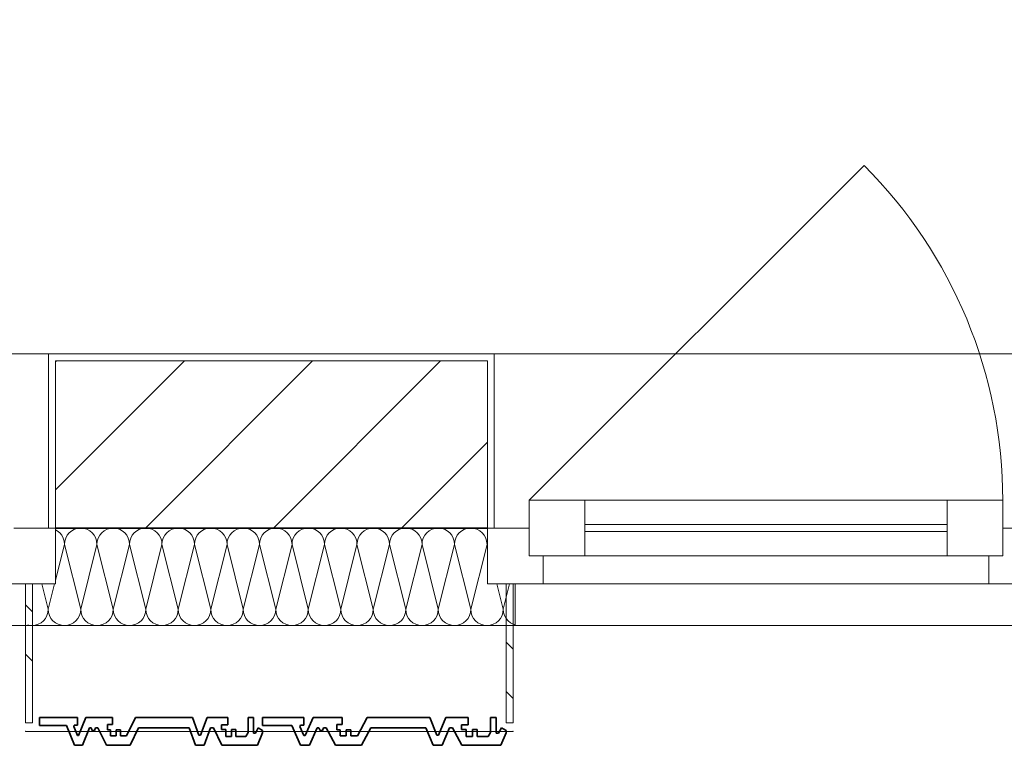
# Model space of a CAD drawing. Header units: metres. Extents: x -177922 to 5550634, y -507967 to 368279.
# Tile 70 of 125: x 3699852 to 3701266, y -59366 to -58324. Entities that reach past the tile are written whole.
import ezdxf

# ---------------------------------------------------------------- set-up
doc = ezdxf.new("R2010")
doc.units = ezdxf.units.M
doc.header["$LTSCALE"] = 0.05
doc.header["$PDSIZE"] = 0.8
for name, color, linetype in [('A_1_Bauteilschraffuren', 7, 'Continuous'), ('A_1_Fassaden', 7, 'Continuous'), ('A_1_Fenster', 7, 'Continuous'), ('A_1_Schraffuren', 7, 'Continuous'), ('A_1_Wände_Außen', 7, 'Continuous'), ('A_4_Umgrenzung_Raumlegende', 7, 'Continuous')]:
    doc.layers.add(name, color=color, linetype=linetype)
pattern_1 = [(0, (3733493.5, -38278.93), (0, 173.2051), [0, -100]), (0, (3733543.5, -38192.32), (0, 173.2051), [0, -100])]
pattern_2 = [(135, (3733493.5, -38278.93), (106.066, 106.066), []), (135, (3733458.14, -38314.28), (106.066, 106.066), [])]

# ---------------------------------------------------------------- blocks, each defined once
blk = doc.blocks.new('*X98', base_point=(3733493.5, -38278.9))
at = {"layer": 'A_1_Bauteilschraffuren', "color": 253, "linetype": 'Continuous', "lineweight": 13}
for p, q in [((3699906.5, -59057.9), (3699904, -59056.5)), ((3699910, -59060.8), (3699906.5, -59057.9)), ((3699912.9, -59064.3), (3699910, -59060.8)), ((3699915.1, -59068.3), (3699912.9, -59064.3)), ((3699920.8, -59064.3), (3699918.6, -59068.3)), ((3699923.7, -59060.8), (3699920.8, -59064.3)), ((3699927.2, -59057.9), (3699923.7, -59060.8)), ((3699931.2, -59055.7), (3699927.2, -59057.9)), ((3699935.6, -59054.4), (3699931.2, -59055.7)), ((3699940.2, -59053.9), (3699935.6, -59054.4)), ((3699944.7, -59054.4), (3699940.2, -59053.9)), ((3699949.1, -59055.7), (3699944.7, -59054.4)), ((3699953.1, -59057.9), (3699949.1, -59055.7)), ((3699956.7, -59060.8), (3699953.1, -59057.9)), ((3699959.6, -59064.3), (3699956.7, -59060.8)), ((3699961.7, -59068.3), (3699959.6, -59064.3)), ((3699967.4, -59064.3), (3699965.3, -59068.3)), ((3699970.3, -59060.8), (3699967.4, -59064.3)), ((3699973.9, -59057.9), (3699970.3, -59060.8)), ((3699977.9, -59055.7), (3699973.9, -59057.9)), ((3699982.3, -59054.4), (3699977.9, -59055.7)), ((3699986.8, -59053.9), (3699982.3, -59054.4)), ((3699991.4, -59054.4), (3699986.8, -59053.9)), ((3699995.8, -59055.7), (3699991.4, -59054.4)), ((3699999.8, -59057.9), (3699995.8, -59055.7)), ((3700003.3, -59060.8), (3699999.8, -59057.9)), ((3700006.2, -59064.3), (3700003.3, -59060.8)), ((3700008.4, -59068.3), (3700006.2, -59064.3)), ((3700014.1, -59064.3), (3700011.9, -59068.3)), ((3700017, -59060.8), (3700014.1, -59064.3)), ((3700020.5, -59057.9), (3700017, -59060.8)), ((3700024.6, -59055.7), (3700020.5, -59057.9)), ((3700028.9, -59054.4), (3700024.6, -59055.7)), ((3700033.5, -59053.9), (3700028.9, -59054.4)), ((3700038, -59054.4), (3700033.5, -59053.9)), ((3700042.4, -59055.7), (3700038, -59054.4)), ((3700046.5, -59057.9), (3700042.4, -59055.7)), ((3700050, -59060.8), (3700046.5, -59057.9)), ((3700052.9, -59064.3), (3700050, -59060.8)), ((3700055.1, -59068.3), (3700052.9, -59064.3)), ((3700060.8, -59064.3), (3700058.6, -59068.3)), ((3700063.7, -59060.8), (3700060.8, -59064.3)), ((3700067.2, -59057.9), (3700063.7, -59060.8)), ((3700071.2, -59055.7), (3700067.2, -59057.9)), ((3700075.6, -59054.4), (3700071.2, -59055.7)), ((3700080.2, -59053.9), (3700075.6, -59054.4)), ((3700084.7, -59054.4), (3700080.2, -59053.9)), ((3700089.1, -59055.7), (3700084.7, -59054.4)), ((3700093.1, -59057.9), (3700089.1, -59055.7)), ((3700096.7, -59060.8), (3700093.1, -59057.9)), ((3700099.6, -59064.3), (3700096.7, -59060.8)), ((3700101.7, -59068.3), (3700099.6, -59064.3)), ((3700107.4, -59064.3), (3700105.3, -59068.3)), ((3700110.3, -59060.8), (3700107.4, -59064.3)), ((3700113.9, -59057.9), (3700110.3, -59060.8)), ((3700117.9, -59055.7), (3700113.9, -59057.9)), ((3700122.3, -59054.4), (3700117.9, -59055.7)), ((3700126.8, -59053.9), (3700122.3, -59054.4)), ((3700131.4, -59054.4), (3700126.8, -59053.9)), ((3700135.8, -59055.7), (3700131.4, -59054.4)), ((3700139.8, -59057.9), (3700135.8, -59055.7)), ((3700143.3, -59060.8), (3700139.8, -59057.9)), ((3700146.2, -59064.3), (3700143.3, -59060.8)), ((3700148.4, -59068.3), (3700146.2, -59064.3)), ((3700154.1, -59064.3), (3700151.9, -59068.3)), ((3700157, -59060.8), (3700154.1, -59064.3)), ((3700160.5, -59057.9), (3700157, -59060.8)), ((3700164.6, -59055.7), (3700160.5, -59057.9)), ((3700168.9, -59054.4), (3700164.6, -59055.7)), ((3700173.5, -59053.9), (3700168.9, -59054.4)), ((3700178, -59054.4), (3700173.5, -59053.9)), ((3700182.4, -59055.7), (3700178, -59054.4)), ((3700186.5, -59057.9), (3700182.4, -59055.7)), ((3700190, -59060.8), (3700186.5, -59057.9)), ((3700192.9, -59064.3), (3700190, -59060.8)), ((3700195.1, -59068.3), (3700192.9, -59064.3)), ((3700200.8, -59064.3), (3700198.6, -59068.3)), ((3700203.7, -59060.8), (3700200.8, -59064.3)), ((3700207.2, -59057.9), (3700203.7, -59060.8)), ((3700211.2, -59055.7), (3700207.2, -59057.9)), ((3700215.6, -59054.4), (3700211.2, -59055.7)), ((3700220.2, -59053.9), (3700215.6, -59054.4)), ((3700224.7, -59054.4), (3700220.2, -59053.9)), ((3700229.1, -59055.7), (3700224.7, -59054.4)), ((3700233.1, -59057.9), (3700229.1, -59055.7)), ((3700236.7, -59060.8), (3700233.1, -59057.9)), ((3700239.6, -59064.3), (3700236.7, -59060.8)), ((3700241.7, -59068.3), (3700239.6, -59064.3)), ((3700247.4, -59064.3), (3700245.3, -59068.3)), ((3700250.3, -59060.8), (3700247.4, -59064.3)), ((3700253.9, -59057.9), (3700250.3, -59060.8)), ((3700257.9, -59055.7), (3700253.9, -59057.9)), ((3700262.3, -59054.4), (3700257.9, -59055.7)), ((3700266.8, -59053.9), (3700262.3, -59054.4)), ((3700271.4, -59054.4), (3700266.8, -59053.9)), ((3700275.8, -59055.7), (3700271.4, -59054.4)), ((3700279.8, -59057.9), (3700275.8, -59055.7)), ((3700283.3, -59060.8), (3700279.8, -59057.9)), ((3700286.2, -59064.3), (3700283.3, -59060.8)), ((3700288.4, -59068.3), (3700286.2, -59064.3)), ((3700294.1, -59064.3), (3700291.9, -59068.3)), ((3700297, -59060.8), (3700294.1, -59064.3)), ((3700300.5, -59057.9), (3700297, -59060.8)), ((3700304.6, -59055.7), (3700300.5, -59057.9)), ((3700308.9, -59054.4), (3700304.6, -59055.7)), ((3700313.5, -59053.9), (3700308.9, -59054.4)), ((3700318, -59054.4), (3700313.5, -59053.9)), ((3700322.4, -59055.7), (3700318, -59054.4)), ((3700326.5, -59057.9), (3700322.4, -59055.7)), ((3700330, -59060.8), (3700326.5, -59057.9)), ((3700332.9, -59064.3), (3700330, -59060.8)), ((3700335.1, -59068.3), (3700332.9, -59064.3)), ((3700340.8, -59064.3), (3700338.6, -59068.3)), ((3700343.7, -59060.8), (3700340.8, -59064.3)), ((3700347.2, -59057.9), (3700343.7, -59060.8)), ((3700351.2, -59055.7), (3700347.2, -59057.9)), ((3700355.6, -59054.4), (3700351.2, -59055.7)), ((3700360.2, -59053.9), (3700355.6, -59054.4)), ((3700364.7, -59054.4), (3700360.2, -59053.9)), ((3700369.1, -59055.7), (3700364.7, -59054.4)), ((3700373.1, -59057.9), (3700369.1, -59055.7)), ((3700376.7, -59060.8), (3700373.1, -59057.9)), ((3700379.6, -59064.3), (3700376.7, -59060.8)), ((3700381.7, -59068.3), (3700379.6, -59064.3)), ((3700387.4, -59064.3), (3700385.3, -59068.3)), ((3700390.3, -59060.8), (3700387.4, -59064.3)), ((3700393.9, -59057.9), (3700390.3, -59060.8)), ((3700397.9, -59055.7), (3700393.9, -59057.9)), ((3700402.3, -59054.4), (3700397.9, -59055.7)), ((3700406.8, -59053.9), (3700402.3, -59054.4)), ((3700411.4, -59054.4), (3700406.8, -59053.9)), ((3700415.8, -59055.7), (3700411.4, -59054.4)), ((3700419.8, -59057.9), (3700415.8, -59055.7)), ((3700423.3, -59060.8), (3700419.8, -59057.9)), ((3700426.2, -59064.3), (3700423.3, -59060.8)), ((3700428.4, -59068.3), (3700426.2, -59064.3)), ((3700434.1, -59064.3), (3700431.9, -59068.3)), ((3700437, -59060.8), (3700434.1, -59064.3)), ((3700440.5, -59057.9), (3700437, -59060.8)), ((3700444.6, -59055.7), (3700440.5, -59057.9)), ((3700448.9, -59054.4), (3700444.6, -59055.7)), ((3700453.5, -59053.9), (3700448.9, -59054.4)), ((3700458, -59054.4), (3700453.5, -59053.9)), ((3700462.4, -59055.7), (3700458, -59054.4)), ((3700466.5, -59057.9), (3700462.4, -59055.7)), ((3700470, -59060.8), (3700466.5, -59057.9)), ((3700472.9, -59064.3), (3700470, -59060.8)), ((3700475.1, -59068.3), (3700472.9, -59064.3)), ((3700480.8, -59064.3), (3700478.6, -59068.3)), ((3700483.7, -59060.8), (3700480.8, -59064.3)), ((3700487.2, -59057.9), (3700483.7, -59060.8)), ((3700491.2, -59055.7), (3700487.2, -59057.9)), ((3700495.6, -59054.4), (3700491.2, -59055.7)), ((3700500.2, -59053.9), (3700495.6, -59054.4)), ((3700504.7, -59054.4), (3700500.2, -59053.9)), ((3700509.1, -59055.7), (3700504.7, -59054.4)), ((3700513.1, -59057.9), (3700509.1, -59055.7)), ((3700516.7, -59060.8), (3700513.1, -59057.9)), ((3700519.6, -59064.3), (3700516.7, -59060.8)), ((3700521.7, -59068.3), (3700519.6, -59064.3)), ((3699904, -59128.6), (3699916.8, -59077.3)), ((3699916.4, -59072.7), (3699915.1, -59068.3)), ((3699916.8, -59077.3), (3699916.4, -59072.7)), ((3699917.3, -59072.7), (3699916.8, -59077.3)), ((3699940.2, -59170.6), (3699916.8, -59077.3)), ((3699918.6, -59068.3), (3699917.3, -59072.7)), ((3699940.2, -59170.6), (3699963.5, -59077.3)), ((3699963, -59072.7), (3699961.7, -59068.3)), ((3699963.5, -59077.3), (3699963, -59072.7)), ((3699963.9, -59072.7), (3699963.5, -59077.3)), ((3699986.8, -59170.6), (3699963.5, -59077.3)), ((3699965.3, -59068.3), (3699963.9, -59072.7)), ((3699986.8, -59170.6), (3700010.2, -59077.3)), ((3700009.7, -59072.7), (3700008.4, -59068.3)), ((3700010.2, -59077.3), (3700009.7, -59072.7)), ((3700010.6, -59072.7), (3700010.2, -59077.3)), ((3700033.5, -59170.6), (3700010.2, -59077.3)), ((3700011.9, -59068.3), (3700010.6, -59072.7)), ((3700033.5, -59170.6), (3700056.8, -59077.3)), ((3700056.4, -59072.7), (3700055.1, -59068.3)), ((3700056.8, -59077.3), (3700056.4, -59072.7)), ((3700057.3, -59072.7), (3700056.8, -59077.3)), ((3700080.2, -59170.6), (3700056.8, -59077.3)), ((3700058.6, -59068.3), (3700057.3, -59072.7)), ((3700080.2, -59170.6), (3700103.5, -59077.3)), ((3700103, -59072.7), (3700101.7, -59068.3)), ((3700103.5, -59077.3), (3700103, -59072.7)), ((3700103.9, -59072.7), (3700103.5, -59077.3)), ((3700126.8, -59170.6), (3700103.5, -59077.3)), ((3700105.3, -59068.3), (3700103.9, -59072.7)), ((3700126.8, -59170.6), (3700150.2, -59077.3)), ((3700149.7, -59072.7), (3700148.4, -59068.3)), ((3700150.2, -59077.3), (3700149.7, -59072.7)), ((3700150.6, -59072.7), (3700150.2, -59077.3)), ((3700173.5, -59170.6), (3700150.2, -59077.3)), ((3700151.9, -59068.3), (3700150.6, -59072.7)), ((3700173.5, -59170.6), (3700196.8, -59077.3)), ((3700196.4, -59072.7), (3700195.1, -59068.3)), ((3700196.8, -59077.3), (3700196.4, -59072.7)), ((3700197.3, -59072.7), (3700196.8, -59077.3)), ((3700220.2, -59170.6), (3700196.8, -59077.3)), ((3700198.6, -59068.3), (3700197.3, -59072.7)), ((3700220.2, -59170.6), (3700243.5, -59077.3)), ((3700243, -59072.7), (3700241.7, -59068.3)), ((3700243.5, -59077.3), (3700243, -59072.7)), ((3700243.9, -59072.7), (3700243.5, -59077.3)), ((3700266.8, -59170.6), (3700243.5, -59077.3)), ((3700245.3, -59068.3), (3700243.9, -59072.7)), ((3700266.8, -59170.6), (3700290.2, -59077.3)), ((3700289.7, -59072.7), (3700288.4, -59068.3)), ((3700290.2, -59077.3), (3700289.7, -59072.7)), ((3700290.6, -59072.7), (3700290.2, -59077.3)), ((3700313.5, -59170.6), (3700290.2, -59077.3)), ((3700291.9, -59068.3), (3700290.6, -59072.7)), ((3700313.5, -59170.6), (3700336.8, -59077.3)), ((3700336.4, -59072.7), (3700335.1, -59068.3)), ((3700336.8, -59077.3), (3700336.4, -59072.7)), ((3700337.3, -59072.7), (3700336.8, -59077.3)), ((3700360.2, -59170.6), (3700336.8, -59077.3)), ((3700338.6, -59068.3), (3700337.3, -59072.7)), ((3700360.2, -59170.6), (3700383.5, -59077.3)), ((3700383, -59072.7), (3700381.7, -59068.3)), ((3700383.5, -59077.3), (3700383, -59072.7)), ((3700383.9, -59072.7), (3700383.5, -59077.3)), ((3700406.8, -59170.6), (3700383.5, -59077.3)), ((3700385.3, -59068.3), (3700383.9, -59072.7)), ((3700406.8, -59170.6), (3700430.2, -59077.3)), ((3700429.7, -59072.7), (3700428.4, -59068.3)), ((3700430.2, -59077.3), (3700429.7, -59072.7)), ((3700430.6, -59072.7), (3700430.2, -59077.3)), ((3700453.5, -59170.6), (3700430.2, -59077.3)), ((3700431.9, -59068.3), (3700430.6, -59072.7)), ((3700453.5, -59170.6), (3700476.8, -59077.3)), ((3700476.4, -59072.7), (3700475.1, -59068.3)), ((3700476.8, -59077.3), (3700476.4, -59072.7)), ((3700477.3, -59072.7), (3700476.8, -59077.3)), ((3700500.2, -59170.6), (3700476.8, -59077.3)), ((3700478.6, -59068.3), (3700477.3, -59072.7)), ((3700500.2, -59170.6), (3700523.5, -59077.3)), ((3700523, -59072.7), (3700521.7, -59068.3)), ((3700523.5, -59077.3), (3700523, -59072.7)), ((3700523.9, -59072.7), (3700523.5, -59077.3)), ((3700524, -59079.3), (3700523.5, -59077.3)), ((3700524, -59072.5), (3700523.9, -59072.7)), ((3699893.5, -59170.6), (3699884.3, -59133.9)), ((3699893.5, -59170.6), (3699902.7, -59133.9)), ((3700546.8, -59170.6), (3700537.7, -59133.9)), ((3700546.8, -59170.6), (3700556, -59133.9)), ((3699889.6, -59183.6), (3699891.7, -59179.5)), ((3699891.7, -59179.5), (3699893, -59175.1)), ((3699893, -59175.1), (3699893.5, -59170.6)), ((3699893.5, -59170.6), (3699893.9, -59175.1)), ((3699893.9, -59175.1), (3699895.3, -59179.5)), ((3699895.3, -59179.5), (3699897.4, -59183.6)), ((3699936.2, -59183.6), (3699938.4, -59179.5)), ((3699938.4, -59179.5), (3699939.7, -59175.1)), ((3699939.7, -59175.1), (3699940.2, -59170.6)), ((3699940.2, -59170.6), (3699940.6, -59175.1)), ((3699940.6, -59175.1), (3699941.9, -59179.5)), ((3699941.9, -59179.5), (3699944.1, -59183.6)), ((3699982.9, -59183.6), (3699985.1, -59179.5)), ((3699985.1, -59179.5), (3699986.4, -59175.1)), ((3699986.4, -59175.1), (3699986.8, -59170.6)), ((3699986.8, -59170.6), (3699987.3, -59175.1)), ((3699987.3, -59175.1), (3699988.6, -59179.5)), ((3699988.6, -59179.5), (3699990.8, -59183.6)), ((3700029.6, -59183.6), (3700031.7, -59179.5)), ((3700031.7, -59179.5), (3700033, -59175.1)), ((3700033, -59175.1), (3700033.5, -59170.6)), ((3700033.5, -59170.6), (3700033.9, -59175.1)), ((3700033.9, -59175.1), (3700035.3, -59179.5)), ((3700035.3, -59179.5), (3700037.4, -59183.6)), ((3700076.2, -59183.6), (3700078.4, -59179.5)), ((3700078.4, -59179.5), (3700079.7, -59175.1)), ((3700079.7, -59175.1), (3700080.2, -59170.6)), ((3700080.2, -59170.6), (3700080.6, -59175.1)), ((3700080.6, -59175.1), (3700081.9, -59179.5)), ((3700081.9, -59179.5), (3700084.1, -59183.6)), ((3700122.9, -59183.6), (3700125.1, -59179.5)), ((3700125.1, -59179.5), (3700126.4, -59175.1)), ((3700126.4, -59175.1), (3700126.8, -59170.6)), ((3700126.8, -59170.6), (3700127.3, -59175.1)), ((3700127.3, -59175.1), (3700128.6, -59179.5)), ((3700128.6, -59179.5), (3700130.8, -59183.6)), ((3700169.6, -59183.6), (3700171.7, -59179.5)), ((3700171.7, -59179.5), (3700173, -59175.1)), ((3700173, -59175.1), (3700173.5, -59170.6)), ((3700173.5, -59170.6), (3700173.9, -59175.1)), ((3700173.9, -59175.1), (3700175.3, -59179.5)), ((3700175.3, -59179.5), (3700177.4, -59183.6)), ((3700216.2, -59183.6), (3700218.4, -59179.5)), ((3700218.4, -59179.5), (3700219.7, -59175.1)), ((3700219.7, -59175.1), (3700220.2, -59170.6)), ((3700220.2, -59170.6), (3700220.6, -59175.1)), ((3700220.6, -59175.1), (3700221.9, -59179.5)), ((3700221.9, -59179.5), (3700224.1, -59183.6)), ((3700262.9, -59183.6), (3700265.1, -59179.5)), ((3700265.1, -59179.5), (3700266.4, -59175.1)), ((3700266.4, -59175.1), (3700266.8, -59170.6)), ((3700266.8, -59170.6), (3700267.3, -59175.1)), ((3700267.3, -59175.1), (3700268.6, -59179.5)), ((3700268.6, -59179.5), (3700270.8, -59183.6)), ((3700309.6, -59183.6), (3700311.7, -59179.5)), ((3700311.7, -59179.5), (3700313, -59175.1)), ((3700313, -59175.1), (3700313.5, -59170.6)), ((3700313.5, -59170.6), (3700313.9, -59175.1)), ((3700313.9, -59175.1), (3700315.3, -59179.5)), ((3700315.3, -59179.5), (3700317.4, -59183.6)), ((3700356.2, -59183.6), (3700358.4, -59179.5)), ((3700358.4, -59179.5), (3700359.7, -59175.1)), ((3700359.7, -59175.1), (3700360.2, -59170.6)), ((3700360.2, -59170.6), (3700360.6, -59175.1)), ((3700360.6, -59175.1), (3700361.9, -59179.5)), ((3700361.9, -59179.5), (3700364.1, -59183.6)), ((3700402.9, -59183.6), (3700405.1, -59179.5)), ((3700405.1, -59179.5), (3700406.4, -59175.1)), ((3700406.4, -59175.1), (3700406.8, -59170.6)), ((3700406.8, -59170.6), (3700407.3, -59175.1)), ((3700407.3, -59175.1), (3700408.6, -59179.5)), ((3700408.6, -59179.5), (3700410.8, -59183.6)), ((3700449.6, -59183.6), (3700451.7, -59179.5)), ((3700451.7, -59179.5), (3700453, -59175.1)), ((3700453, -59175.1), (3700453.5, -59170.6)), ((3700453.5, -59170.6), (3700453.9, -59175.1)), ((3700453.9, -59175.1), (3700455.3, -59179.5)), ((3700455.3, -59179.5), (3700457.4, -59183.6)), ((3700496.2, -59183.6), (3700498.4, -59179.5)), ((3700498.4, -59179.5), (3700499.7, -59175.1)), ((3700499.7, -59175.1), (3700500.2, -59170.6)), ((3700500.2, -59170.6), (3700500.6, -59175.1)), ((3700500.6, -59175.1), (3700501.9, -59179.5)), ((3700501.9, -59179.5), (3700504.1, -59183.6)), ((3700542.9, -59183.6), (3700545.1, -59179.5)), ((3700545.1, -59179.5), (3700546.4, -59175.1)), ((3700546.4, -59175.1), (3700546.8, -59170.6)), ((3700546.8, -59170.6), (3700547.3, -59175.1)), ((3700547.3, -59175.1), (3700548.6, -59179.5)), ((3700548.6, -59179.5), (3700550.8, -59183.6)), ((3699864, -59193), (3699865.6, -59193.5)), ((3699865.6, -59193.5), (3699870.2, -59193.9)), ((3699870.2, -59193.9), (3699874.7, -59193.5)), ((3699874.7, -59193.5), (3699879.1, -59192.1)), ((3699879.1, -59192.1), (3699883.1, -59190)), ((3699883.1, -59190), (3699886.7, -59187.1)), ((3699886.7, -59187.1), (3699889.6, -59183.6)), ((3699897.4, -59183.6), (3699900.3, -59187.1)), ((3699900.3, -59187.1), (3699903.9, -59190)), ((3699903.9, -59190), (3699907.9, -59192.1)), ((3699907.9, -59192.1), (3699912.3, -59193.5)), ((3699912.3, -59193.5), (3699916.8, -59193.9)), ((3699916.8, -59193.9), (3699921.4, -59193.5)), ((3699921.4, -59193.5), (3699925.8, -59192.1)), ((3699925.8, -59192.1), (3699929.8, -59190)), ((3699929.8, -59190), (3699933.3, -59187.1)), ((3699933.3, -59187.1), (3699936.2, -59183.6)), ((3699944.1, -59183.6), (3699947, -59187.1)), ((3699947, -59187.1), (3699950.5, -59190)), ((3699950.5, -59190), (3699954.6, -59192.1)), ((3699954.6, -59192.1), (3699958.9, -59193.5)), ((3699958.9, -59193.5), (3699963.5, -59193.9)), ((3699963.5, -59193.9), (3699968, -59193.5)), ((3699968, -59193.5), (3699972.4, -59192.1)), ((3699972.4, -59192.1), (3699976.5, -59190)), ((3699976.5, -59190), (3699980, -59187.1)), ((3699980, -59187.1), (3699982.9, -59183.6)), ((3699990.8, -59183.6), (3699993.7, -59187.1)), ((3699993.7, -59187.1), (3699997.2, -59190)), ((3699997.2, -59190), (3700001.2, -59192.1)), ((3700001.2, -59192.1), (3700005.6, -59193.5)), ((3700005.6, -59193.5), (3700010.2, -59193.9)), ((3700010.2, -59193.9), (3700014.7, -59193.5)), ((3700014.7, -59193.5), (3700019.1, -59192.1)), ((3700019.1, -59192.1), (3700023.1, -59190)), ((3700023.1, -59190), (3700026.7, -59187.1)), ((3700026.7, -59187.1), (3700029.6, -59183.6)), ((3700037.4, -59183.6), (3700040.3, -59187.1)), ((3700040.3, -59187.1), (3700043.9, -59190)), ((3700043.9, -59190), (3700047.9, -59192.1)), ((3700047.9, -59192.1), (3700052.3, -59193.5)), ((3700052.3, -59193.5), (3700056.8, -59193.9)), ((3700056.8, -59193.9), (3700061.4, -59193.5)), ((3700061.4, -59193.5), (3700065.8, -59192.1)), ((3700065.8, -59192.1), (3700069.8, -59190)), ((3700069.8, -59190), (3700073.3, -59187.1)), ((3700073.3, -59187.1), (3700076.2, -59183.6)), ((3700084.1, -59183.6), (3700087, -59187.1)), ((3700087, -59187.1), (3700090.5, -59190)), ((3700090.5, -59190), (3700094.6, -59192.1)), ((3700094.6, -59192.1), (3700098.9, -59193.5)), ((3700098.9, -59193.5), (3700103.5, -59193.9)), ((3700103.5, -59193.9), (3700108, -59193.5)), ((3700108, -59193.5), (3700112.4, -59192.1)), ((3700112.4, -59192.1), (3700116.5, -59190)), ((3700116.5, -59190), (3700120, -59187.1)), ((3700120, -59187.1), (3700122.9, -59183.6)), ((3700130.8, -59183.6), (3700133.7, -59187.1)), ((3700133.7, -59187.1), (3700137.2, -59190)), ((3700137.2, -59190), (3700141.2, -59192.1)), ((3700141.2, -59192.1), (3700145.6, -59193.5)), ((3700145.6, -59193.5), (3700150.2, -59193.9)), ((3700150.2, -59193.9), (3700154.7, -59193.5)), ((3700154.7, -59193.5), (3700159.1, -59192.1)), ((3700159.1, -59192.1), (3700163.1, -59190)), ((3700163.1, -59190), (3700166.7, -59187.1)), ((3700166.7, -59187.1), (3700169.6, -59183.6)), ((3700177.4, -59183.6), (3700180.3, -59187.1)), ((3700180.3, -59187.1), (3700183.9, -59190)), ((3700183.9, -59190), (3700187.9, -59192.1)), ((3700187.9, -59192.1), (3700192.3, -59193.5)), ((3700192.3, -59193.5), (3700196.8, -59193.9)), ((3700196.8, -59193.9), (3700201.4, -59193.5)), ((3700201.4, -59193.5), (3700205.8, -59192.1)), ((3700205.8, -59192.1), (3700209.8, -59190)), ((3700209.8, -59190), (3700213.3, -59187.1)), ((3700213.3, -59187.1), (3700216.2, -59183.6)), ((3700224.1, -59183.6), (3700227, -59187.1)), ((3700227, -59187.1), (3700230.5, -59190)), ((3700230.5, -59190), (3700234.6, -59192.1)), ((3700234.6, -59192.1), (3700238.9, -59193.5)), ((3700238.9, -59193.5), (3700243.5, -59193.9)), ((3700243.5, -59193.9), (3700248, -59193.5)), ((3700248, -59193.5), (3700252.4, -59192.1)), ((3700252.4, -59192.1), (3700256.5, -59190)), ((3700256.5, -59190), (3700260, -59187.1)), ((3700260, -59187.1), (3700262.9, -59183.6)), ((3700270.8, -59183.6), (3700273.7, -59187.1)), ((3700273.7, -59187.1), (3700277.2, -59190)), ((3700277.2, -59190), (3700281.2, -59192.1)), ((3700281.2, -59192.1), (3700285.6, -59193.5)), ((3700285.6, -59193.5), (3700290.2, -59193.9)), ((3700290.2, -59193.9), (3700294.7, -59193.5)), ((3700294.7, -59193.5), (3700299.1, -59192.1)), ((3700299.1, -59192.1), (3700303.1, -59190)), ((3700303.1, -59190), (3700306.7, -59187.1)), ((3700306.7, -59187.1), (3700309.6, -59183.6)), ((3700317.4, -59183.6), (3700320.3, -59187.1)), ((3700320.3, -59187.1), (3700323.9, -59190)), ((3700323.9, -59190), (3700327.9, -59192.1)), ((3700327.9, -59192.1), (3700332.3, -59193.5)), ((3700332.3, -59193.5), (3700336.8, -59193.9)), ((3700336.8, -59193.9), (3700341.4, -59193.5)), ((3700341.4, -59193.5), (3700345.8, -59192.1)), ((3700345.8, -59192.1), (3700349.8, -59190)), ((3700349.8, -59190), (3700353.3, -59187.1)), ((3700353.3, -59187.1), (3700356.2, -59183.6)), ((3700364.1, -59183.6), (3700367, -59187.1)), ((3700367, -59187.1), (3700370.5, -59190)), ((3700370.5, -59190), (3700374.6, -59192.1)), ((3700374.6, -59192.1), (3700378.9, -59193.5)), ((3700378.9, -59193.5), (3700383.5, -59193.9)), ((3700383.5, -59193.9), (3700388, -59193.5)), ((3700388, -59193.5), (3700392.4, -59192.1)), ((3700392.4, -59192.1), (3700396.5, -59190)), ((3700396.5, -59190), (3700400, -59187.1)), ((3700400, -59187.1), (3700402.9, -59183.6)), ((3700410.8, -59183.6), (3700413.7, -59187.1)), ((3700413.7, -59187.1), (3700417.2, -59190)), ((3700417.2, -59190), (3700421.2, -59192.1)), ((3700421.2, -59192.1), (3700425.6, -59193.5)), ((3700425.6, -59193.5), (3700430.2, -59193.9)), ((3700430.2, -59193.9), (3700434.7, -59193.5)), ((3700434.7, -59193.5), (3700439.1, -59192.1)), ((3700439.1, -59192.1), (3700443.1, -59190)), ((3700443.1, -59190), (3700446.7, -59187.1)), ((3700446.7, -59187.1), (3700449.6, -59183.6)), ((3700457.4, -59183.6), (3700460.3, -59187.1)), ((3700460.3, -59187.1), (3700463.9, -59190)), ((3700463.9, -59190), (3700467.9, -59192.1)), ((3700467.9, -59192.1), (3700472.3, -59193.5)), ((3700472.3, -59193.5), (3700476.8, -59193.9)), ((3700476.8, -59193.9), (3700481.4, -59193.5)), ((3700481.4, -59193.5), (3700485.8, -59192.1)), ((3700485.8, -59192.1), (3700489.8, -59190)), ((3700489.8, -59190), (3700493.3, -59187.1)), ((3700493.3, -59187.1), (3700496.2, -59183.6)), ((3700504.1, -59183.6), (3700507, -59187.1)), ((3700507, -59187.1), (3700510.5, -59190)), ((3700510.5, -59190), (3700514.6, -59192.1)), ((3700514.6, -59192.1), (3700518.9, -59193.5)), ((3700518.9, -59193.5), (3700523.5, -59193.9)), ((3700523.5, -59193.9), (3700528, -59193.5)), ((3700528, -59193.5), (3700532.4, -59192.1)), ((3700532.4, -59192.1), (3700536.5, -59190)), ((3700536.5, -59190), (3700540, -59187.1)), ((3700540, -59187.1), (3700542.9, -59183.6)), ((3700550.8, -59183.6), (3700553.7, -59187.1)), ((3700553.7, -59187.1), (3700557.2, -59190)), ((3700557.2, -59190), (3700561.2, -59192.1)), ((3700561.2, -59192.1), (3700564, -59193))]:
    blk.add_line(p, q, dxfattribs=at)

msp = doc.modelspace()

# ---------------------------------------------------------------- hatches: boundary and pattern name
at = {"layer": 'A_1_Bauteilschraffuren', "linetype": 'Continuous', "lineweight": 13}
h = msp.add_hatch(dxfattribs=at)
h.set_pattern_fill('Verputz_0006', color=251, style=0, pattern_type=2)
h.set_pattern_definition(pattern_1)
h.paths.add_polyline_path([(3699903.996, -58803.926), (3699893.996, -58803.926), (3699893.996, -59053.926), (3699903.996, -59053.926), (3699903.996, -58813.926)])
h = msp.add_hatch(dxfattribs=at)
h.set_pattern_fill('Verputz_0006', color=251, style=0, pattern_type=2)
h.set_pattern_definition(pattern_1)
h.paths.add_polyline_path([(3699903.996, -58803.926), (3699903.996, -58813.926), (3700523.996, -58813.926), (3700523.996, -58803.926)])
h = msp.add_hatch(dxfattribs=at)
h.set_pattern_fill('Verputz_0006', color=251, style=0, pattern_type=2)
h.set_pattern_definition(pattern_1)
h.paths.add_polyline_path([(3700533.996, -58803.926), (3700523.996, -58803.926), (3700523.996, -58813.926), (3700523.996, -59053.926), (3700533.996, -59053.926)])
h = msp.add_hatch(dxfattribs=at)
h.set_pattern_fill('MW_Kalksandstein_0006', color=253, style=0, pattern_type=2)
h.set_pattern_definition([(45, (3733493.5, -38278.93), (-91.92388, 91.92388), [])])
h.paths.add_polyline_path([(3699903.996, -59053.926), (3700523.996, -59053.926), (3700523.996, -58813.926), (3699903.996, -58813.926)])
at = {"layer": 'A_1_Schraffuren', "linetype": 'Continuous', "lineweight": 18}
h = msp.add_hatch(dxfattribs=at)
h.set_pattern_fill('Metall__Stahl_0006', style=0, pattern_type=2)
h.set_pattern_definition(pattern_2)
h.paths.add_polyline_path([(3699870.996, -59133.926), (3699860.996, -59133.926), (3699860.996, -59333.826), (3699870.996, -59333.826)])
h = msp.add_hatch(dxfattribs=at)
h.set_pattern_fill('Metall__Stahl_0006', style=0, pattern_type=2)
h.set_pattern_definition(pattern_2)
h.paths.add_polyline_path([(3700560.996, -59133.926), (3700550.996, -59133.926), (3700550.996, -59333.826), (3700560.996, -59333.826)])

# ---------------------------------------------------------------- linework, layer by layer
at = {"layer": 'A_1_Fassaden', "color": 7, "linetype": 'Continuous', "lineweight": 35}
for p, q in [((3699880.996, -59325.926), (3699880.996, -59337.591)), ((3699935.273, -59325.926), (3699880.996, -59325.926)), ((3699935.273, -59325.926), (3699935.273, -59336.831)), ((3699947.558, -59325.926), (3699937.157, -59352.03)), ((3699985.812, -59325.926), (3699947.558, -59325.926)), ((3699985.812, -59325.926), (3699985.812, -59336.126)), ((3700018.682, -59325.926), (3700005.937, -59352.243)), ((3700100.598, -59325.926), (3700018.682, -59325.926)), ((3700100.598, -59325.926), (3700109.94, -59351.236)), ((3700121.584, -59325.926), (3700112.243, -59351.236)), ((3700151.241, -59325.926), (3700121.584, -59325.926)), ((3700151.241, -59325.926), (3700151.241, -59336.551)), ((3700180.598, -59325.926), (3700180.598, -59347.704)), ((3700188.028, -59325.926), (3700180.598, -59325.926)), ((3700188.028, -59325.926), (3700188.028, -59348.617)), ((3700200.996, -59325.926), (3700200.996, -59337.591)), ((3700260.361, -59325.926), (3700200.996, -59325.926)), ((3700260.361, -59325.926), (3700260.361, -59336.831)), ((3700273.798, -59325.926), (3700262.422, -59352.03)), ((3700315.638, -59325.926), (3700273.798, -59325.926)), ((3700315.638, -59325.926), (3700315.638, -59336.126)), ((3700351.59, -59325.926), (3700337.65, -59352.243)), ((3700441.186, -59325.926), (3700351.59, -59325.926)), ((3700441.186, -59325.926), (3700451.403, -59351.236)), ((3700464.139, -59325.926), (3700453.922, -59351.236)), ((3700496.576, -59325.926), (3700464.139, -59325.926)), ((3700496.576, -59325.926), (3700496.576, -59336.551)), ((3700528.686, -59325.926), (3700528.686, -59347.704)), ((3700536.813, -59325.926), (3700528.686, -59325.926)), ((3700536.813, -59325.926), (3700536.813, -59348.617)), ((3699919.68, -59337.591), (3699880.996, -59337.591)), ((3699919.68, -59337.591), (3699930.97, -59365.926)), ((3699930.914, -59336.831), (3699930.273, -59338.758)), ((3699930.273, -59338.758), (3699935.561, -59352.03)), ((3699935.273, -59336.831), (3699930.914, -59336.831)), ((3699952.771, -59340.615), (3699942.686, -59365.926)), ((3699955.225, -59340.615), (3699952.771, -59340.615)), ((3699955.225, -59340.615), (3699956.641, -59344.757)), ((3699959.792, -59344.757), (3699956.641, -59344.757)), ((3699961.208, -59340.615), (3699959.792, -59344.757)), ((3699964.84, -59340.615), (3699961.208, -59340.615)), ((3699964.84, -59340.615), (3699977.098, -59365.926)), ((3699978.773, -59336.126), (3699978.773, -59343.47)), ((3699985.812, -59336.126), (3699978.773, -59336.126)), ((3699983.066, -59343.47), (3699978.773, -59343.47)), ((3699983.066, -59343.47), (3699983.066, -59352.243)), ((3699990.87, -59343.47), (3699990.87, -59352.243)), ((3699997.162, -59343.47), (3699990.87, -59343.47)), ((3699997.162, -59343.47), (3699997.162, -59352.243)), ((3700023.145, -59340.615), (3700010.887, -59365.926)), ((3700095.702, -59340.615), (3700023.145, -59340.615)), ((3700095.702, -59340.615), (3700105.043, -59365.926)), ((3700126.478, -59340.615), (3700117.137, -59365.926)), ((3700130.714, -59340.615), (3700126.478, -59340.615)), ((3700130.714, -59340.615), (3700142.835, -59365.926)), ((3700142.331, -59336.551), (3700142.331, -59343.419)), ((3700151.241, -59336.551), (3700142.331, -59336.551)), ((3700148.612, -59343.419), (3700142.331, -59343.419)), ((3700148.612, -59343.419), (3700148.612, -59353.061)), ((3700156.633, -59343.419), (3700156.633, -59353.061)), ((3700162.74, -59343.419), (3700156.633, -59343.419)), ((3700162.74, -59343.419), (3700162.74, -59353.061)), ((3700180.598, -59347.704), (3700177.362, -59353.061)), ((3700191.145, -59348.617), (3700188.028, -59348.617)), ((3700194.848, -59340.946), (3700191.145, -59348.617)), ((3700194.848, -59340.946), (3700200.996, -59344.884)), ((3700243.307, -59337.591), (3700200.996, -59337.591)), ((3700243.307, -59337.591), (3700255.655, -59365.926)), ((3700255.594, -59336.831), (3700254.893, -59338.758)), ((3700254.893, -59338.758), (3700260.677, -59352.03)), ((3700260.361, -59336.831), (3700255.594, -59336.831)), ((3700279.5, -59340.615), (3700268.469, -59365.926)), ((3700282.184, -59340.615), (3700279.5, -59340.615)), ((3700282.184, -59340.615), (3700283.732, -59344.757)), ((3700287.179, -59344.757), (3700283.732, -59344.757)), ((3700288.727, -59340.615), (3700287.179, -59344.757)), ((3700292.701, -59340.615), (3700288.727, -59340.615)), ((3700292.701, -59340.615), (3700306.108, -59365.926)), ((3700307.94, -59336.126), (3700307.94, -59343.47)), ((3700315.638, -59336.126), (3700307.94, -59336.126)), ((3700312.635, -59343.47), (3700307.94, -59343.47)), ((3700312.635, -59343.47), (3700312.635, -59352.243)), ((3700321.17, -59343.47), (3700321.17, -59352.243)), ((3700328.052, -59343.47), (3700321.17, -59343.47)), ((3700328.052, -59343.47), (3700328.052, -59352.243)), ((3700356.472, -59340.615), (3700343.065, -59365.926)), ((3700435.831, -59340.615), (3700356.472, -59340.615)), ((3700435.831, -59340.615), (3700446.048, -59365.926)), ((3700469.492, -59340.615), (3700459.275, -59365.926)), ((3700474.126, -59340.615), (3700469.492, -59340.615)), ((3700474.126, -59340.615), (3700487.382, -59365.926)), ((3700486.831, -59336.551), (3700486.831, -59343.419)), ((3700496.576, -59336.551), (3700486.831, -59336.551)), ((3700493.701, -59343.419), (3700486.831, -59343.419)), ((3700493.701, -59343.419), (3700493.701, -59353.061)), ((3700502.474, -59343.419), (3700502.474, -59353.061)), ((3700509.154, -59343.419), (3700502.474, -59343.419)), ((3700509.154, -59343.419), (3700509.154, -59353.061)), ((3700528.686, -59347.704), (3700525.146, -59353.061)), ((3700540.222, -59348.617), (3700536.813, -59348.617)), ((3700544.272, -59340.946), (3700540.222, -59348.617)), ((3700544.272, -59340.946), (3700550.996, -59344.884)), ((3699937.157, -59352.03), (3699935.561, -59352.03)), ((3699990.87, -59352.243), (3699983.066, -59352.243)), ((3700005.937, -59352.243), (3699997.162, -59352.243)), ((3700112.243, -59351.236), (3700109.94, -59351.236)), ((3700156.633, -59353.061), (3700148.612, -59353.061)), ((3700177.362, -59353.061), (3700162.74, -59353.061)), ((3700262.422, -59352.03), (3700260.677, -59352.03)), ((3700321.17, -59352.243), (3700312.635, -59352.243)), ((3700337.65, -59352.243), (3700328.052, -59352.243)), ((3700453.922, -59351.236), (3700451.403, -59351.236)), ((3700502.474, -59353.061), (3700493.701, -59353.061)), ((3700525.146, -59353.061), (3700509.154, -59353.061)), ((3699942.686, -59365.926), (3699930.97, -59365.926)), ((3700010.887, -59365.926), (3699977.098, -59365.926)), ((3700117.137, -59365.926), (3700105.043, -59365.926)), ((3700193.876, -59365.926), (3700142.835, -59365.926)), ((3700268.469, -59365.926), (3700255.655, -59365.926)), ((3700343.065, -59365.926), (3700306.108, -59365.926)), ((3700459.275, -59365.926), (3700446.048, -59365.926)), ((3700543.208, -59365.926), (3700487.382, -59365.926))]:
    msp.add_line(p, q, dxfattribs=at)
at = {"layer": 'A_1_Fassaden', "color": 7, "linetype": 'Continuous', "lineweight": 18}
for p, q in [((3699860.996, -59345.926), (3699860.996, -59345.926)), ((3700200.996, -59345.926), (3699860.996, -59345.926)), ((3700200.996, -59345.926), (3699860.996, -59345.926)), ((3700550.996, -59345.926), (3700200.996, -59345.926)), ((3700550.996, -59345.926), (3700200.996, -59345.926)), ((3700560.996, -59345.926), (3700550.996, -59345.926)), ((3700560.996, -59345.926), (3700550.996, -59345.926)), ((3700560.996, -59345.926), (3700560.996, -59345.926))]:
    msp.add_line(p, q, dxfattribs=at)
at = {"layer": 'A_1_Fassaden', "color": 7, "linetype": 'Continuous', "lineweight": 35, "flags": 128}
for points in [[(3700200.996, -59344.884), (3700200.996, -59347.944), (3700193.876, -59365.926)], [(3700550.996, -59344.884), (3700550.996, -59347.944), (3700543.208, -59365.926)]]:
    msp.add_lwpolyline(points, dxfattribs=at)
at = {"layer": 'A_1_Fassaden', "color": 7, "linetype": 'Continuous', "lineweight": 18}
for p in [(3699860.996, -59345.926), (3700200.996, -59345.926), (3700200.996, -59345.926), (3700550.996, -59345.926), (3700550.996, -59345.926), (3700560.996, -59345.926)]:
    msp.add_point(p, dxfattribs=at)
at = {"layer": 'A_1_Fenster', "color": 7, "linetype": 'Continuous', "lineweight": 13}
for p, q in [((3700583.996, -59013.926), (3701064.829, -58533.093)), ((3699903.996, -58803.926), (3699893.996, -58803.926)), ((3699893.996, -59053.926), (3699893.996, -58803.926)), ((3700523.996, -58803.926), (3700533.996, -58803.926)), ((3700533.996, -59053.926), (3700533.996, -58803.926)), ((3700663.996, -59013.926), (3700583.996, -59013.926)), ((3700583.996, -59013.926), (3700583.996, -59093.926)), ((3701183.996, -59013.926), (3700663.996, -59013.926)), ((3700663.996, -59093.926), (3700663.996, -59013.926)), ((3701263.996, -59013.926), (3701183.996, -59013.926)), ((3701183.996, -59013.926), (3701183.996, -59093.926)), ((3701263.996, -59093.926), (3701263.996, -59013.926)), ((3701183.996, -59048.926), (3700663.996, -59048.926)), ((3699903.996, -59053.926), (3699843.996, -59053.926)), ((3699903.996, -59133.926), (3699903.996, -59053.926)), ((3700583.996, -59053.926), (3700523.996, -59053.926)), ((3700523.996, -59133.926), (3700523.996, -59053.926)), ((3700523.996, -59133.926), (3700523.996, -59053.926)), ((3700583.996, -59093.926), (3700583.996, -59053.926)), ((3700663.996, -59058.926), (3701183.996, -59058.926)), ((3701323.996, -59053.926), (3701263.996, -59053.926)), ((3701263.996, -59053.926), (3701263.996, -59093.926)), ((3700603.996, -59093.926), (3700583.996, -59093.926)), ((3700583.996, -59093.926), (3700663.996, -59093.926)), ((3700603.996, -59133.926), (3700603.996, -59093.926)), ((3700663.996, -59093.926), (3701183.996, -59093.926)), ((3701183.996, -59093.926), (3701263.996, -59093.926)), ((3701263.996, -59093.926), (3701243.996, -59093.926)), ((3701243.996, -59093.926), (3701243.996, -59133.926)), ((3699823.996, -59133.926), (3699903.996, -59133.926)), ((3700523.996, -59133.926), (3700603.996, -59133.926)), ((3700563.996, -59133.926), (3700523.996, -59133.926)), ((3700563.996, -59133.926), (3700523.996, -59133.926)), ((3700563.996, -59193.926), (3700563.996, -59133.926)), ((3700603.996, -59133.926), (3701243.996, -59133.926)), ((3701243.996, -59133.926), (3701323.996, -59133.926)), ((3699863.996, -59193.926), (3699143.996, -59193.926)), ((3701283.996, -59193.926), (3700563.996, -59193.926))]:
    msp.add_line(p, q, dxfattribs=at)
msp.add_arc((3700583.996, -59013.926), 680, 0, 45, dxfattribs=at)
at = {"layer": 'A_1_Schraffuren', "color": 7, "linetype": 'Continuous', "lineweight": 13, "flags": 128}
for points in [[(3699870.996, -59133.926), (3699860.996, -59133.926), (3699860.996, -59333.826), (3699870.996, -59333.826)], [(3700560.996, -59133.926), (3700550.996, -59133.926), (3700550.996, -59333.826), (3700560.996, -59333.826)]]:
    msp.add_lwpolyline(points, close=True, dxfattribs=at)
at = {"layer": 'A_1_Wände_Außen', "color": 7, "linetype": 'Continuous', "lineweight": 18}
for p, q in [((3699893.996, -59053.926), (3699893.996, -58803.926)), ((3699903.996, -58803.926), (3699893.996, -58803.926)), ((3700523.996, -58803.926), (3700533.996, -58803.926)), ((3700533.996, -59053.926), (3700533.996, -58803.926)), ((3700523.996, -58813.926), (3699903.996, -58813.926)), ((3699903.996, -58813.926), (3699903.996, -59053.926)), ((3700523.996, -58813.926), (3700523.996, -59053.926))]:
    msp.add_line(p, q, dxfattribs=at)
at = {"layer": 'A_1_Wände_Außen', "color": 7, "linetype": 'Continuous', "lineweight": 13}
for p, q in [((3699903.996, -59053.926), (3699893.996, -59053.926)), ((3700523.996, -59053.926), (3700533.996, -59053.926)), ((3700523.996, -59133.926), (3700523.996, -59053.926)), ((3700563.996, -59133.926), (3700523.996, -59133.926)), ((3700563.996, -59193.926), (3700563.996, -59133.926))]:
    msp.add_line(p, q, dxfattribs=at)
at = {"layer": 'A_1_Wände_Außen', "color": 7, "linetype": 'Continuous', "lineweight": 35}
msp.add_line((3699903.996, -59053.926), (3700523.996, -59053.926), dxfattribs=at)
at = {"layer": 'A_1_Wände_Außen', "color": 7, "linetype": 'Continuous', "lineweight": 18, "flags": 128}
for points in [[(3700523.996, -58803.926), (3699903.996, -58803.926)], [(3699863.996, -59193.926), (3700563.996, -59193.926)]]:
    msp.add_lwpolyline(points, dxfattribs=at)
at = {"layer": 'A_4_Umgrenzung_Raumlegende', "color": 7, "linetype": 'Continuous', "lineweight": 13, "flags": 128}
msp.add_lwpolyline([(3703763.496, -48653.926), (3698078.496, -48653.926), (3698078.496, -58803.926), (3703763.496, -58803.926)], close=True, dxfattribs=at)

# ---------------------------------------------------------------- block references
at = {"layer": 'A_1_Wände_Außen', "color": 7, "lineweight": 25}
msp.add_blockref('*X98', (3733493.496, -38278.926), dxfattribs=at)

doc.saveas('drawing.dxf')
